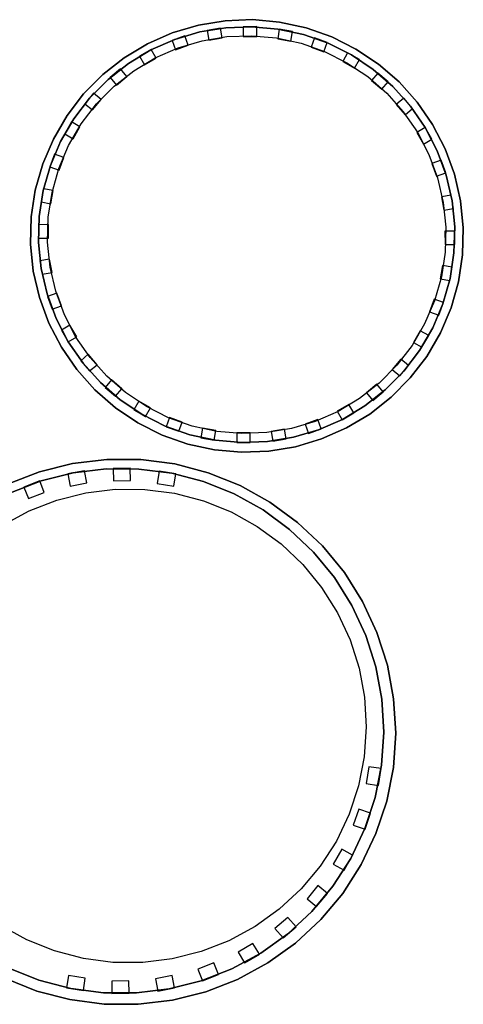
# Model space of a CAD drawing. Header units: millimetres. Extents: x -13157241 to -13144429, y -44179 to -36532.
# Tile 16 of 26: x -13151479 to -13150996, y -41347 to -40273. Entities that reach past the tile are written whole.
import ezdxf

# ---------------------------------------------------------------- set-up
doc = ezdxf.new("R2010")
doc.units = ezdxf.units.MM
doc.header["$MEASUREMENT"] = 0
doc.layers.add('0._RDC (85)_1_0', color=7, linetype='Continuous')

msp = doc.modelspace()

# ---------------------------------------------------------------- linework, layer by layer
at = {"layer": '0._RDC (85)_1_0', "color": 7, "linetype": 'Continuous', "lineweight": 30}
for p, q in [((-13151284.5, -40278.6), (-13151312.9, -40287)), ((-13151255.3, -40273.8), (-13151284.5, -40278.6)), ((-13151254.6, -40281.4), (-13151282.8, -40286)), ((-13151260.5, -40281.8), (-13151275, -40284.4)), ((-13151260.4, -40282.3), (-13151260.5, -40281.8)), ((-13151225.6, -40272.6), (-13151255.3, -40273.8)), ((-13151226.2, -40280.3), (-13151254.6, -40281.4)), ((-13151220.9, -40280.2), (-13151235.7, -40280.3)), ((-13151235.7, -40280.3), (-13151235.7, -40280.7)), ((-13151197.8, -40282.8), (-13151226.2, -40280.3)), ((-13151196.1, -40275.2), (-13151225.6, -40272.6)), ((-13151220.9, -40280.8), (-13151220.9, -40280.2)), ((-13151167.1, -40281.5), (-13151196.1, -40275.2)), ((-13151139.1, -40291.4), (-13151167.1, -40281.5)), ((-13151312.9, -40287), (-13151340.1, -40299)), ((-13151282.8, -40286), (-13151310.1, -40294.2)), ((-13151299.2, -40290.2), (-13151309.8, -40294.1)), ((-13151299, -40290.9), (-13151299.2, -40290.2)), ((-13151275, -40284.4), (-13151275, -40284.7)), ((-13151169.9, -40288.8), (-13151197.8, -40282.8)), ((-13151181.7, -40285.6), (-13151196.2, -40283)), ((-13151196.2, -40283), (-13151196.2, -40283.1)), ((-13151181.8, -40286.3), (-13151181.7, -40285.6)), ((-13151143, -40298.3), (-13151169.9, -40288.8)), ((-13151157.8, -40292.6), (-13151157.9, -40293.1)), ((-13151143.9, -40297.6), (-13151157.8, -40292.6)), ((-13151112.6, -40304.7), (-13151139.1, -40291.4)), ((-13151340.1, -40299), (-13151365.5, -40314.3)), ((-13151310.1, -40294.2), (-13151336.2, -40305.7)), ((-13151310.4, -40294.3), (-13151313.1, -40295.3)), ((-13151313.1, -40295.3), (-13151313, -40295.4)), ((-13151144, -40298), (-13151143.9, -40297.6)), ((-13151117.5, -40311.1), (-13151143, -40298.3)), ((-13151365.5, -40314.3), (-13151388.8, -40332.6)), ((-13151336.2, -40305.7), (-13151360.6, -40320.3)), ((-13151335.9, -40305.2), (-13151348.6, -40312.6)), ((-13151348.6, -40312.6), (-13151348.4, -40313)), ((-13151335.7, -40305.5), (-13151335.9, -40305.2)), ((-13151121.7, -40308.8), (-13151121.8, -40309)), ((-13151117.8, -40311), (-13151121.7, -40308.8)), ((-13151093.8, -40327), (-13151117.5, -40311.1)), ((-13151108.9, -40316.1), (-13151117.3, -40311.2)), ((-13151088, -40321.2), (-13151112.6, -40304.7)), ((-13151360.6, -40320.3), (-13151383, -40338)), ((-13151109.2, -40316.7), (-13151108.9, -40316.1)), ((-13151065.6, -40340.6), (-13151088, -40321.2)), ((-13151388.8, -40332.6), (-13151409.6, -40353.7)), ((-13151369.4, -40326.3), (-13151380.7, -40335.9)), ((-13151380.7, -40335.9), (-13151380.6, -40336)), ((-13151369, -40326.9), (-13151369.4, -40326.3)), ((-13151072.3, -40345.7), (-13151093.8, -40327)), ((-13151088.9, -40330.9), (-13151089.1, -40331.1)), ((-13151077.5, -40340.3), (-13151088.9, -40330.9)), ((-13151383, -40338), (-13151403.1, -40358.2)), ((-13151077.9, -40340.8), (-13151077.5, -40340.3)), ((-13151053.3, -40366.9), (-13151072.3, -40345.7)), ((-13151045.9, -40362.7), (-13151065.6, -40340.6)), ((-13151409.6, -40353.7), (-13151427.6, -40377.2)), ((-13151398.7, -40353), (-13151408.2, -40364.3)), ((-13151398.3, -40353.4), (-13151398.7, -40353)), ((-13151403.1, -40358.2), (-13151420.4, -40380.9)), ((-13151408.2, -40364.3), (-13151407.9, -40364.5)), ((-13151060.4, -40358.4), (-13151060.7, -40358.7)), ((-13151050.9, -40369.7), (-13151060.4, -40358.4)), ((-13151037.2, -40390.4), (-13151053.3, -40366.9)), ((-13151029.1, -40387.2), (-13151045.9, -40362.7)), ((-13151427.6, -40377.2), (-13151442.6, -40402.9)), ((-13151051.3, -40370), (-13151050.9, -40369.7)), ((-13151420.4, -40380.9), (-13151434.8, -40405.5)), ((-13151423, -40384.3), (-13151430.3, -40397.1)), ((-13151422.5, -40384.6), (-13151423, -40384.3)), ((-13151015.4, -40413.5), (-13151029.1, -40387.2)), ((-13151430.3, -40397.1), (-13151430, -40397.3)), ((-13151029.7, -40403.2), (-13151037.2, -40390.4)), ((-13151024, -40415.7), (-13151037.2, -40390.4)), ((-13151442.6, -40402.9), (-13151454.2, -40430.1)), ((-13151434.8, -40405.5), (-13151445.9, -40431.8)), ((-13151030.4, -40403.5), (-13151029.7, -40403.2)), ((-13151441.4, -40419.4), (-13151445.8, -40431.5)), ((-13151440.7, -40419.6), (-13151441.4, -40419.4)), ((-13151014.2, -40442.5), (-13151024, -40415.7)), ((-13151005.2, -40441.3), (-13151015.4, -40413.5)), ((-13151454.2, -40430.1), (-13151462.3, -40458.7)), ((-13151445.9, -40431.8), (-13151453.7, -40459.2)), ((-13151446, -40432), (-13151446.4, -40433.3)), ((-13151019.8, -40426), (-13151020.2, -40426.1)), ((-13151014.7, -40439.8), (-13151019.8, -40426)), ((-13151446.4, -40433.3), (-13151446.3, -40433.3)), ((-13151015.1, -40440), (-13151014.7, -40439.8)), ((-13151007.8, -40470.3), (-13151014.2, -40442.5)), ((-13150998.5, -40470.2), (-13151005.2, -40441.3)), ((-13151462.3, -40458.7), (-13151466.7, -40488)), ((-13151453.7, -40459.2), (-13151458, -40487.4)), ((-13151453.5, -40457.1), (-13151456, -40471.6)), ((-13151453.1, -40457.2), (-13151453.5, -40457.1)), ((-13151008.9, -40464), (-13151009.2, -40464.1)), ((-13151007.8, -40470.3), (-13151008.9, -40464)), ((-13151456, -40471.6), (-13151455.6, -40471.7)), ((-13151006.3, -40478.6), (-13151007.8, -40470.3)), ((-13151004.9, -40498.6), (-13151007.8, -40470.3)), ((-13150995.6, -40499.7), (-13150998.5, -40470.2)), ((-13151007, -40478.7), (-13151006.3, -40478.6)), ((-13151466.7, -40488), (-13151467.4, -40517.6)), ((-13151458.2, -40496.4), (-13151458.8, -40496.4)), ((-13151458.8, -40496.4), (-13151458.8, -40511.1)), ((-13151458, -40487.4), (-13151458.7, -40515.9)), ((-13151005.7, -40527.1), (-13151004.9, -40498.6)), ((-13151004.8, -40503.4), (-13151005.1, -40503.4)), ((-13151004.8, -40518.1), (-13151004.8, -40503.4)), ((-13150996.3, -40529.3), (-13150995.6, -40499.7)), ((-13151467.4, -40517.6), (-13151464.5, -40547.1)), ((-13151458.8, -40511.1), (-13151458.5, -40511.1)), ((-13151458.7, -40515.9), (-13151455.8, -40544.2)), ((-13151005.4, -40518.1), (-13151004.8, -40518.1)), ((-13151009.9, -40555.3), (-13151005.7, -40527.1)), ((-13151000.7, -40558.7), (-13150996.3, -40529.3)), ((-13151456.6, -40535.9), (-13151457.3, -40536)), ((-13151457.3, -40536), (-13151455.8, -40544.2)), ((-13151464.5, -40547.1), (-13151457.8, -40576)), ((-13151455.8, -40544.2), (-13151454.7, -40550.5)), ((-13151455.8, -40544.2), (-13151449.4, -40572)), ((-13151454.7, -40550.5), (-13151454.4, -40550.4)), ((-13151010.1, -40557.4), (-13151007.6, -40542.9)), ((-13151007.6, -40542.9), (-13151008, -40542.8)), ((-13151017.7, -40582.8), (-13151009.9, -40555.3)), ((-13151010.5, -40557.3), (-13151010.1, -40557.4)), ((-13151008.8, -40587.2), (-13151000.7, -40558.7)), ((-13151449.4, -40572), (-13151439.6, -40598.8)), ((-13151457.8, -40576), (-13151447.6, -40603.8)), ((-13151448.5, -40574.5), (-13151448.9, -40574.7)), ((-13151448.9, -40574.7), (-13151443.8, -40588.5)), ((-13151028.9, -40609), (-13151017.7, -40582.8)), ((-13151022.2, -40595.1), (-13151017.8, -40583)), ((-13151017.6, -40582.5), (-13151017.2, -40581.3)), ((-13151017.2, -40581.3), (-13151017.3, -40581.2)), ((-13151443.8, -40588.5), (-13151443.4, -40588.4)), ((-13151020.4, -40614.5), (-13151008.8, -40587.2)), ((-13151447.6, -40603.8), (-13151433.9, -40630.2)), ((-13151439.6, -40598.8), (-13151426.5, -40624.1)), ((-13151022.9, -40594.9), (-13151022.2, -40595.1)), ((-13151433.2, -40611), (-13151433.9, -40611.4)), ((-13151433.9, -40611.4), (-13151426.5, -40624.1)), ((-13151043.2, -40633.6), (-13151028.9, -40609)), ((-13151035.4, -40640.1), (-13151020.4, -40614.5)), ((-13151426.5, -40624.1), (-13151410.3, -40647.6)), ((-13151040.6, -40630.2), (-13151033.3, -40617.4)), ((-13151033.3, -40617.4), (-13151033.6, -40617.2)), ((-13151433.9, -40630.2), (-13151417.1, -40654.6)), ((-13151060.5, -40656.3), (-13151043.2, -40633.6)), ((-13151041.1, -40630), (-13151040.6, -40630.2)), ((-13151412.4, -40644.6), (-13151412.7, -40644.9)), ((-13151412.7, -40644.9), (-13151403.2, -40656.1)), ((-13151410.3, -40647.6), (-13151391.3, -40668.8)), ((-13151053.4, -40663.6), (-13151035.4, -40640.1)), ((-13151417.1, -40654.6), (-13151397.4, -40676.7)), ((-13151403.2, -40656.1), (-13151402.9, -40655.9)), ((-13151080.6, -40676.6), (-13151060.5, -40656.3)), ((-13151064.9, -40661.5), (-13151055.4, -40650.2)), ((-13151055.4, -40650.2), (-13151055.7, -40650)), ((-13151391.3, -40668.8), (-13151369.8, -40687.6)), ((-13151074.2, -40684.7), (-13151053.4, -40663.6)), ((-13151065.3, -40661.1), (-13151064.9, -40661.5)), ((-13151397.4, -40676.7), (-13151375, -40696.2)), ((-13151385.7, -40673.7), (-13151386.1, -40674.2)), ((-13151386.1, -40674.2), (-13151374.8, -40683.6)), ((-13151103, -40694.2), (-13151080.6, -40676.6)), ((-13151094.2, -40688.2), (-13151082.9, -40678.7)), ((-13151082.9, -40678.7), (-13151083.1, -40678.5)), ((-13151374.8, -40683.6), (-13151374.6, -40683.4)), ((-13151369.8, -40687.6), (-13151346.1, -40703.4)), ((-13151097.5, -40703.1), (-13151074.2, -40684.7)), ((-13151094.6, -40687.6), (-13151094.2, -40688.2)), ((-13151375, -40696.2), (-13151350.4, -40712.7)), ((-13151354.4, -40697.8), (-13151354.7, -40698.4)), ((-13151354.7, -40698.4), (-13151346.3, -40703.3)), ((-13151127.4, -40708.9), (-13151103, -40694.2)), ((-13151346.1, -40703.4), (-13151320.6, -40716.2)), ((-13151345.8, -40703.6), (-13151342, -40705.8)), ((-13151342, -40705.8), (-13151341.8, -40705.6)), ((-13151153.5, -40720.4), (-13151127.4, -40708.9)), ((-13151127.9, -40709.1), (-13151127.7, -40709.3)), ((-13151127.7, -40709.3), (-13151115, -40701.9)), ((-13151122.9, -40718.3), (-13151097.5, -40703.1)), ((-13151115, -40701.9), (-13151115.2, -40701.5)), ((-13151350.4, -40712.7), (-13151323.9, -40726)), ((-13151320.6, -40716.2), (-13151293.7, -40725.7)), ((-13151319.6, -40716.6), (-13151319.7, -40716.9)), ((-13151319.7, -40716.9), (-13151305.8, -40721.9)), ((-13151305.8, -40721.9), (-13151305.7, -40721.5)), ((-13151180.8, -40728.5), (-13151153.5, -40720.4)), ((-13151164.4, -40724.3), (-13151153.8, -40720.5)), ((-13151153.2, -40720.2), (-13151150.5, -40719.2)), ((-13151150.5, -40719.2), (-13151150.6, -40719.1)), ((-13151150.1, -40730.3), (-13151122.9, -40718.3)), ((-13151323.9, -40726), (-13151295.9, -40735.8)), ((-13151293.7, -40725.7), (-13151265.9, -40731.7)), ((-13151281.8, -40728.3), (-13151281.9, -40729)), ((-13151281.9, -40729), (-13151267.4, -40731.5)), ((-13151267.4, -40731.5), (-13151267.4, -40731.4)), ((-13151265.9, -40731.7), (-13151237.5, -40734.2)), ((-13151242.7, -40733.8), (-13151242.7, -40734.3)), ((-13151237.5, -40734.2), (-13151209, -40733.1)), ((-13151209, -40733.1), (-13151180.8, -40728.5)), ((-13151203.2, -40732.2), (-13151203.1, -40732.7)), ((-13151203.1, -40732.7), (-13151188.6, -40730.1)), ((-13151188.6, -40730.1), (-13151188.6, -40729.8)), ((-13151178.5, -40738.7), (-13151150.1, -40730.3)), ((-13151164.6, -40723.7), (-13151164.4, -40724.3)), ((-13151295.9, -40735.8), (-13151266.9, -40742.1)), ((-13151266.9, -40742.1), (-13151237.4, -40744.7)), ((-13151242.7, -40734.3), (-13151227.9, -40734.3)), ((-13151237.4, -40744.7), (-13151207.7, -40743.6)), ((-13151227.9, -40734.3), (-13151227.9, -40733.9)), ((-13151207.7, -40743.6), (-13151178.5, -40738.7)), ((-13151384.5, -40752.6), (-13151421.6, -40757.1)), ((-13151347.1, -40752.7), (-13151384.5, -40752.6)), ((-13151310, -40757.6), (-13151347.1, -40752.7)), ((-13151421.6, -40757.1), (-13151457.9, -40766.2)), ((-13151385.2, -40762.9), (-13151421, -40767.2)), ((-13151408.6, -40764.9), (-13151420.7, -40767.2)), ((-13151408.4, -40765.7), (-13151408.6, -40764.9)), ((-13151349.3, -40763.1), (-13151385.2, -40762.9)), ((-13151358.7, -40762.2), (-13151377.3, -40762.5)), ((-13151377.3, -40762.5), (-13151377.2, -40762.9)), ((-13151358.6, -40763), (-13151358.7, -40762.2)), ((-13151313.6, -40767.8), (-13151349.3, -40763.1)), ((-13151327.4, -40765.4), (-13151327.5, -40765.9)), ((-13151309, -40768.3), (-13151327.4, -40765.4)), ((-13151273.8, -40767.1), (-13151310, -40757.6)), ((-13151457.9, -40766.2), (-13151492.7, -40779.8)), ((-13151455.8, -40776), (-13151489.4, -40789.1)), ((-13151457.3, -40776.1), (-13151474.7, -40782.8)), ((-13151457.1, -40776.5), (-13151457.3, -40776.1)), ((-13151421, -40767.2), (-13151455.8, -40776)), ((-13151421.3, -40767.3), (-13151426.8, -40768.4)), ((-13151426.8, -40768.4), (-13151426.8, -40768.7)), ((-13151278.8, -40776.9), (-13151313.6, -40767.8)), ((-13151309.1, -40768.9), (-13151309, -40768.3)), ((-13151239, -40781), (-13151273.8, -40767.1)), ((-13151474.7, -40782.8), (-13151474.5, -40783.3)), ((-13151245.4, -40790.3), (-13151278.8, -40776.9)), ((-13151206.4, -40799.2), (-13151239, -40781)), ((-13151214, -40807.8), (-13151245.4, -40790.3)), ((-13151185, -40829.1), (-13151214, -40807.8)), ((-13151176.2, -40821.4), (-13151206.4, -40799.2)), ((-13151158.9, -40853.8), (-13151185, -40829.1)), ((-13151149, -40847.1), (-13151176.2, -40821.4)), ((-13151125.3, -40876), (-13151149, -40847.1)), ((-13151136.1, -40881.6), (-13151158.9, -40853.8)), ((-13151117, -40912.1), (-13151136.1, -40881.6)), ((-13151105.4, -40907.7), (-13151125.3, -40876)), ((-13151101.8, -40944.7), (-13151117, -40912.1)), ((-13151089.7, -40941.7), (-13151105.4, -40907.7)), ((-13151090.8, -40979), (-13151101.8, -40944.7)), ((-13151078.3, -40977.3), (-13151089.7, -40941.7)), ((-13151084.3, -41014.4), (-13151090.8, -40979)), ((-13151071.5, -41014.1), (-13151078.3, -40977.3)), ((-13151082.2, -41050.3), (-13151084.3, -41014.4)), ((-13151069.3, -41051.4), (-13151071.5, -41014.1)), ((-13151084.6, -41086.2), (-13151082.2, -41050.3)), ((-13151071.8, -41088.8), (-13151069.3, -41051.4)), ((-13151091.5, -41121.5), (-13151084.6, -41086.2)), ((-13151088.1, -41108.5), (-13151085.2, -41090.1)), ((-13151085.2, -41090.1), (-13151085.4, -41090.1)), ((-13151079, -41125.5), (-13151071.8, -41088.8)), ((-13151089, -41108.4), (-13151088.1, -41108.5)), ((-13151102.8, -41155.6), (-13151091.5, -41121.5)), ((-13151090.8, -41161), (-13151079, -41125.5)), ((-13151102.7, -41156.3), (-13151096.6, -41138.7)), ((-13151096.6, -41138.7), (-13151097.2, -41138.6)), ((-13151118.3, -41188.1), (-13151102.8, -41155.6)), ((-13151106.8, -41194.8), (-13151090.8, -41161)), ((-13151103.1, -41156.2), (-13151102.7, -41156.3)), ((-13151118.1, -41187.7), (-13151116.4, -41184.6)), ((-13151116.4, -41184.6), (-13151116.6, -41184.5)), ((-13151137.7, -41218.4), (-13151118.3, -41188.1)), ((-13151127, -41226.3), (-13151106.8, -41194.8)), ((-13151125.4, -41200.9), (-13151118.6, -41188.5)), ((-13151126.2, -41200.4), (-13151125.4, -41200.9)), ((-13151160.8, -41246), (-13151137.7, -41218.4)), ((-13151155.5, -41240.8), (-13151143.8, -41226.4)), ((-13151151, -41255), (-13151127, -41226.3)), ((-13151143.8, -41226.4), (-13151144.1, -41226.1)), ((-13151187.1, -41270.5), (-13151160.8, -41246)), ((-13151156.1, -41240.3), (-13151155.5, -41240.8)), ((-13151178.4, -41280.5), (-13151151, -41255)), ((-13151216.3, -41291.5), (-13151187.1, -41270.5)), ((-13151192.1, -41274.9), (-13151178, -41262.7)), ((-13151178, -41262.7), (-13151178.3, -41262.3)), ((-13151208.8, -41302.3), (-13151178.4, -41280.5)), ((-13151192.5, -41274.4), (-13151192.1, -41274.9)), ((-13151248, -41308.7), (-13151216.3, -41291.5)), ((-13151234, -41302.1), (-13151218, -41292.6)), ((-13151218, -41292.6), (-13151218.1, -41292.5)), ((-13151241.7, -41320.2), (-13151208.8, -41302.3)), ((-13151234.5, -41301.4), (-13151234, -41302.1)), ((-13151491.9, -41307.5), (-13151458.5, -41320.9)), ((-13151281.5, -41321.8), (-13151248, -41308.7)), ((-13151495.4, -41318.9), (-13151460.7, -41332.9)), ((-13151458.5, -41320.9), (-13151423.7, -41330)), ((-13151316.4, -41330.5), (-13151281.5, -41321.8)), ((-13151280.2, -41321.3), (-13151280, -41321.7)), ((-13151280, -41321.7), (-13151262.6, -41315)), ((-13151276.5, -41333.8), (-13151241.7, -41320.2)), ((-13151262.6, -41315), (-13151262.8, -41314.5)), ((-13151460.7, -41332.9), (-13151424.5, -41342.3)), ((-13151428.2, -41328.8), (-13151428.3, -41329.4)), ((-13151428.3, -41329.4), (-13151409.9, -41332.4)), ((-13151423.7, -41330), (-13151388, -41334.7)), ((-13151409.9, -41332.4), (-13151409.8, -41331.8)), ((-13151388, -41334.7), (-13151352.1, -41334.9)), ((-13151378.7, -41334.7), (-13151378.7, -41335.5)), ((-13151378.7, -41335.5), (-13151360.1, -41335.2)), ((-13151360.1, -41335.2), (-13151360.1, -41334.8)), ((-13151352.1, -41334.9), (-13151316.4, -41330.5)), ((-13151328.9, -41332.1), (-13151328.7, -41332.9)), ((-13151328.7, -41332.9), (-13151316.7, -41330.6)), ((-13151316, -41330.4), (-13151310.5, -41329.4)), ((-13151312.8, -41342.9), (-13151276.5, -41333.8)), ((-13151310.5, -41329.4), (-13151310.5, -41329.1)), ((-13151424.5, -41342.3), (-13151387.4, -41347.2)), ((-13151350, -41347.4), (-13151312.8, -41342.9)), ((-13151387.4, -41347.2), (-13151350, -41347.4))]:
    msp.add_line(p, q, dxfattribs=at)
at = {"layer": '0._RDC (85)_1_0', "color": 7, "linetype": 'Continuous', "lineweight": 30, "flags": 128}
for points in [[(-13151433.9, -40630.2), (-13151447.6, -40603.8), (-13151457.8, -40576), (-13151464.5, -40547.1), (-13151467.4, -40517.6), (-13151466.7, -40488), (-13151462.3, -40458.7), (-13151454.2, -40430.1), (-13151442.6, -40402.9), (-13151427.6, -40377.2), (-13151409.6, -40353.7), (-13151388.8, -40332.6), (-13151365.5, -40314.3), (-13151340.1, -40299), (-13151312.9, -40287), (-13151284.5, -40278.6), (-13151255.3, -40273.8), (-13151225.6, -40272.6), (-13151196.1, -40275.2), (-13151167.1, -40281.5), (-13151139.1, -40291.4), (-13151112.6, -40304.7), (-13151088, -40321.2), (-13151065.6, -40340.6), (-13151045.9, -40362.7), (-13151029.1, -40387.2), (-13151015.4, -40413.5), (-13151005.2, -40441.3), (-13150998.5, -40470.2), (-13150995.6, -40499.7), (-13150996.3, -40529.3), (-13151000.7, -40558.7), (-13151008.8, -40587.2), (-13151020.4, -40614.5), (-13151035.4, -40640.1), (-13151053.4, -40663.6), (-13151074.2, -40684.7), (-13151097.5, -40703.1), (-13151122.9, -40718.3), (-13151150.1, -40730.3), (-13151178.5, -40738.7), (-13151207.7, -40743.6), (-13151237.4, -40744.7), (-13151266.9, -40742.1), (-13151295.9, -40735.8), (-13151323.9, -40726), (-13151350.4, -40712.7), (-13151375, -40696.2), (-13151397.4, -40676.7), (-13151417.1, -40654.6)], [(-13151426.5, -40624.1), (-13151439.6, -40598.8), (-13151449.4, -40572), (-13151455.8, -40544.2), (-13151458.7, -40515.9), (-13151458, -40487.4), (-13151453.7, -40459.2), (-13151445.9, -40431.8), (-13151434.8, -40405.5), (-13151420.4, -40380.9), (-13151403.1, -40358.2), (-13151383, -40338), (-13151360.6, -40320.3), (-13151336.2, -40305.7), (-13151310.1, -40294.2), (-13151282.8, -40286), (-13151254.6, -40281.4), (-13151226.2, -40280.3), (-13151197.8, -40282.8), (-13151169.9, -40288.8), (-13151143, -40298.3), (-13151117.5, -40311.1), (-13151093.8, -40327), (-13151072.3, -40345.7), (-13151053.3, -40366.9), (-13151037.2, -40390.4), (-13151024, -40415.7), (-13151014.2, -40442.5), (-13151007.8, -40470.3), (-13151004.9, -40498.6), (-13151005.7, -40527.1), (-13151009.9, -40555.3), (-13151017.7, -40582.8), (-13151028.9, -40609), (-13151043.2, -40633.6), (-13151060.5, -40656.3), (-13151080.6, -40676.6), (-13151103, -40694.2), (-13151127.4, -40708.9), (-13151153.5, -40720.4), (-13151180.8, -40728.5), (-13151209, -40733.1), (-13151237.5, -40734.2), (-13151265.9, -40731.7), (-13151293.7, -40725.7), (-13151320.6, -40716.2), (-13151346.1, -40703.4), (-13151369.8, -40687.6), (-13151391.3, -40668.8), (-13151410.3, -40647.6)], [(-13151418.1, -40619), (-13151430.6, -40594.7), (-13151440, -40569.1), (-13151446.1, -40542.6), (-13151448.9, -40515.4), (-13151448.2, -40488.1), (-13151444.1, -40461.2), (-13151436.6, -40434.9), (-13151426, -40409.8), (-13151412.2, -40386.3), (-13151395.6, -40364.6), (-13151376.4, -40345.2), (-13151355, -40328.3), (-13151331.6, -40314.3), (-13151306.6, -40303.3), (-13151280.5, -40295.6), (-13151253.6, -40291.1), (-13151226.3, -40290.1), (-13151199.1, -40292.5), (-13151172.5, -40298.3), (-13151146.8, -40307.4), (-13151122.4, -40319.6), (-13151099.7, -40334.8), (-13151079.1, -40352.7), (-13151061, -40373.1), (-13151045.5, -40395.5), (-13151033, -40419.8), (-13151023.6, -40445.4), (-13151017.5, -40472), (-13151014.7, -40499.1), (-13151015.4, -40526.4), (-13151019.5, -40553.3), (-13151027, -40579.6), (-13151037.7, -40604.7), (-13151051.4, -40628.3), (-13151068, -40649.9), (-13151087.2, -40669.3), (-13151108.6, -40686.2), (-13151132, -40700.2), (-13151157, -40711.2), (-13151183.1, -40719), (-13151210, -40723.4), (-13151237.3, -40724.4), (-13151264.5, -40722), (-13151291.1, -40716.2), (-13151316.9, -40707.1), (-13151341.2, -40694.9), (-13151363.9, -40679.7), (-13151384.5, -40661.8), (-13151402.6, -40641.4)]]:
    msp.add_lwpolyline(points, close=True, dxfattribs=at)
for points in [[(-13151260.5, -40281.8), (-13151275, -40284.4)], [(-13151260.5, -40281.8), (-13151275, -40284.4)], [(-13151258.6, -40292.4), (-13151260.5, -40281.8)], [(-13151258.6, -40292.4), (-13151260.5, -40281.8)], [(-13151220.9, -40280.2), (-13151235.7, -40280.3)], [(-13151220.9, -40280.2), (-13151235.7, -40280.3)], [(-13151235.7, -40280.3), (-13151235.6, -40291)], [(-13151235.7, -40280.3), (-13151235.6, -40291)], [(-13151220.9, -40291), (-13151220.9, -40280.2)], [(-13151220.9, -40291), (-13151220.9, -40280.2)], [(-13151299.2, -40290.2), (-13151313.1, -40295.3)], [(-13151299.2, -40290.2), (-13151313.1, -40295.3)], [(-13151295.5, -40300.3), (-13151299.2, -40290.2)], [(-13151295.5, -40300.3), (-13151299.2, -40290.2)], [(-13151275, -40284.4), (-13151273.1, -40295)], [(-13151275, -40284.4), (-13151273.1, -40295)], [(-13151273.1, -40295), (-13151258.6, -40292.4)], [(-13151273.1, -40295), (-13151258.6, -40292.4)], [(-13151235.6, -40291), (-13151220.9, -40291)], [(-13151235.6, -40291), (-13151220.9, -40291)], [(-13151196.2, -40283), (-13151198, -40293.6)], [(-13151196.2, -40283), (-13151198, -40293.6)], [(-13151181.7, -40285.6), (-13151196.2, -40283)], [(-13151181.7, -40285.6), (-13151196.2, -40283)], [(-13151183.5, -40296.2), (-13151181.7, -40285.6)], [(-13151183.5, -40296.2), (-13151181.7, -40285.6)], [(-13151157.8, -40292.6), (-13151161.4, -40302.8)], [(-13151157.8, -40292.6), (-13151161.4, -40302.8)], [(-13151143.9, -40297.6), (-13151157.8, -40292.6)], [(-13151143.9, -40297.6), (-13151157.8, -40292.6)], [(-13151313.1, -40295.3), (-13151309.4, -40305.4)], [(-13151313.1, -40295.3), (-13151309.4, -40305.4)], [(-13151309.4, -40305.4), (-13151295.5, -40300.3)], [(-13151309.4, -40305.4), (-13151295.5, -40300.3)], [(-13151198, -40293.6), (-13151183.5, -40296.2)], [(-13151198, -40293.6), (-13151183.5, -40296.2)], [(-13151161.4, -40302.8), (-13151147.6, -40307.8)], [(-13151161.4, -40302.8), (-13151147.6, -40307.8)], [(-13151147.6, -40307.8), (-13151143.9, -40297.6)], [(-13151147.6, -40307.8), (-13151143.9, -40297.6)], [(-13151335.9, -40305.2), (-13151348.6, -40312.6)], [(-13151335.9, -40305.2), (-13151348.6, -40312.6)], [(-13151348.6, -40312.6), (-13151343.2, -40321.9)], [(-13151348.6, -40312.6), (-13151343.2, -40321.9)], [(-13151343.2, -40321.9), (-13151330.5, -40314.5)], [(-13151343.2, -40321.9), (-13151330.5, -40314.5)], [(-13151330.5, -40314.5), (-13151335.9, -40305.2)], [(-13151330.5, -40314.5), (-13151335.9, -40305.2)], [(-13151121.7, -40308.8), (-13151127, -40318.1)], [(-13151121.7, -40308.8), (-13151127, -40318.1)], [(-13151108.9, -40316.1), (-13151121.7, -40308.8)], [(-13151108.9, -40316.1), (-13151121.7, -40308.8)], [(-13151127, -40318.1), (-13151114.2, -40325.4)], [(-13151127, -40318.1), (-13151114.2, -40325.4)], [(-13151114.2, -40325.4), (-13151108.9, -40316.1)], [(-13151114.2, -40325.4), (-13151108.9, -40316.1)], [(-13151369.4, -40326.3), (-13151380.7, -40335.9)], [(-13151369.4, -40326.3), (-13151380.7, -40335.9)], [(-13151380.7, -40335.9), (-13151373.7, -40344.1)], [(-13151380.7, -40335.9), (-13151373.7, -40344.1)], [(-13151373.7, -40344.1), (-13151362.5, -40334.6)], [(-13151373.7, -40344.1), (-13151362.5, -40334.6)], [(-13151362.5, -40334.6), (-13151369.4, -40326.3)], [(-13151362.5, -40334.6), (-13151369.4, -40326.3)], [(-13151088.9, -40330.9), (-13151095.7, -40339.1)], [(-13151088.9, -40330.9), (-13151095.7, -40339.1)], [(-13151077.5, -40340.3), (-13151088.9, -40330.9)], [(-13151077.5, -40340.3), (-13151088.9, -40330.9)], [(-13151095.7, -40339.1), (-13151084.4, -40348.6)], [(-13151095.7, -40339.1), (-13151084.4, -40348.6)], [(-13151084.4, -40348.6), (-13151077.5, -40340.3)], [(-13151084.4, -40348.6), (-13151077.5, -40340.3)], [(-13151398.7, -40353), (-13151408.2, -40364.3)], [(-13151398.7, -40353), (-13151408.2, -40364.3)], [(-13151390.5, -40359.9), (-13151398.7, -40353)], [(-13151390.5, -40359.9), (-13151398.7, -40353)], [(-13151408.2, -40364.3), (-13151399.9, -40371.2)], [(-13151408.2, -40364.3), (-13151399.9, -40371.2)], [(-13151399.9, -40371.2), (-13151390.5, -40359.9)], [(-13151399.9, -40371.2), (-13151390.5, -40359.9)], [(-13151060.4, -40358.4), (-13151068.6, -40365.3)], [(-13151060.4, -40358.4), (-13151068.6, -40365.3)], [(-13151068.6, -40365.3), (-13151059.1, -40376.6)], [(-13151068.6, -40365.3), (-13151059.1, -40376.6)], [(-13151050.9, -40369.7), (-13151060.4, -40358.4)], [(-13151050.9, -40369.7), (-13151060.4, -40358.4)], [(-13151059.1, -40376.6), (-13151050.9, -40369.7)], [(-13151059.1, -40376.6), (-13151050.9, -40369.7)], [(-13151423, -40384.3), (-13151430.3, -40397.1)], [(-13151423, -40384.3), (-13151430.3, -40397.1)], [(-13151413.7, -40389.7), (-13151423, -40384.3)], [(-13151413.7, -40389.7), (-13151423, -40384.3)], [(-13151421, -40402.5), (-13151413.7, -40389.7)], [(-13151421, -40402.5), (-13151413.7, -40389.7)], [(-13151430.3, -40397.1), (-13151421, -40402.5)], [(-13151430.3, -40397.1), (-13151421, -40402.5)], [(-13151037.2, -40390.4), (-13151046.4, -40395.8)], [(-13151037.2, -40390.4), (-13151046.4, -40395.8)], [(-13151046.4, -40395.8), (-13151039, -40408.6)], [(-13151046.4, -40395.8), (-13151039, -40408.6)], [(-13151029.7, -40403.2), (-13151037.2, -40390.4)], [(-13151029.7, -40403.2), (-13151037.2, -40390.4)], [(-13151039, -40408.6), (-13151029.7, -40403.2)], [(-13151039, -40408.6), (-13151029.7, -40403.2)], [(-13151441.4, -40419.4), (-13151446.4, -40433.3)], [(-13151441.4, -40419.4), (-13151446.4, -40433.3)], [(-13151431.3, -40423), (-13151441.4, -40419.4)], [(-13151431.3, -40423), (-13151441.4, -40419.4)], [(-13151436.3, -40436.9), (-13151431.3, -40423)], [(-13151436.3, -40436.9), (-13151431.3, -40423)], [(-13151019.8, -40426), (-13151029.9, -40429.7)], [(-13151019.8, -40426), (-13151029.9, -40429.7)], [(-13151029.9, -40429.7), (-13151024.8, -40443.5)], [(-13151029.9, -40429.7), (-13151024.8, -40443.5)], [(-13151014.7, -40439.8), (-13151019.8, -40426)], [(-13151014.7, -40439.8), (-13151019.8, -40426)], [(-13151446.4, -40433.3), (-13151436.3, -40436.9)], [(-13151446.4, -40433.3), (-13151436.3, -40436.9)], [(-13151024.8, -40443.5), (-13151014.7, -40439.8)], [(-13151024.8, -40443.5), (-13151014.7, -40439.8)], [(-13151453.5, -40457.1), (-13151456, -40471.6)], [(-13151453.5, -40457.1), (-13151456, -40471.6)], [(-13151442.9, -40459), (-13151453.5, -40457.1)], [(-13151442.9, -40459), (-13151453.5, -40457.1)], [(-13151445.4, -40473.5), (-13151442.9, -40459)], [(-13151445.4, -40473.5), (-13151442.9, -40459)], [(-13151008.9, -40464), (-13151019.5, -40465.9)], [(-13151008.9, -40464), (-13151019.5, -40465.9)], [(-13151006.3, -40478.6), (-13151008.9, -40464)], [(-13151006.3, -40478.6), (-13151008.9, -40464)], [(-13151456, -40471.6), (-13151445.4, -40473.5)], [(-13151456, -40471.6), (-13151445.4, -40473.5)], [(-13151019.5, -40465.9), (-13151016.9, -40480.5)], [(-13151019.5, -40465.9), (-13151016.9, -40480.5)], [(-13151016.9, -40480.5), (-13151006.3, -40478.6)], [(-13151016.9, -40480.5), (-13151006.3, -40478.6)], [(-13151448.1, -40496.3), (-13151458.8, -40496.4)], [(-13151448.1, -40496.3), (-13151458.8, -40496.4)], [(-13151458.8, -40496.4), (-13151458.8, -40511.1)], [(-13151458.8, -40496.4), (-13151458.8, -40511.1)], [(-13151448, -40511.1), (-13151448.1, -40496.3)], [(-13151448, -40511.1), (-13151448.1, -40496.3)], [(-13151015.6, -40503.4), (-13151015.5, -40518.2)], [(-13151004.8, -40503.4), (-13151015.6, -40503.4)], [(-13151015.6, -40503.4), (-13151015.5, -40518.2)], [(-13151004.8, -40503.4), (-13151015.6, -40503.4)], [(-13151004.8, -40518.1), (-13151004.8, -40503.4)], [(-13151004.8, -40518.1), (-13151004.8, -40503.4)], [(-13151458.8, -40511.1), (-13151448, -40511.1)], [(-13151458.8, -40511.1), (-13151448, -40511.1)], [(-13151015.5, -40518.2), (-13151004.8, -40518.1)], [(-13151015.5, -40518.2), (-13151004.8, -40518.1)], [(-13151446.7, -40534.1), (-13151457.3, -40536)], [(-13151446.7, -40534.1), (-13151457.3, -40536)], [(-13151457.3, -40536), (-13151454.7, -40550.5)], [(-13151457.3, -40536), (-13151454.7, -40550.5)], [(-13151444.1, -40548.6), (-13151446.7, -40534.1)], [(-13151444.1, -40548.6), (-13151446.7, -40534.1)], [(-13151454.7, -40550.5), (-13151444.1, -40548.6)], [(-13151454.7, -40550.5), (-13151444.1, -40548.6)], [(-13151018.2, -40541), (-13151020.7, -40555.6)], [(-13151018.2, -40541), (-13151020.7, -40555.6)], [(-13151007.6, -40542.9), (-13151018.2, -40541)], [(-13151007.6, -40542.9), (-13151018.2, -40541)], [(-13151010.1, -40557.4), (-13151007.6, -40542.9)], [(-13151010.1, -40557.4), (-13151007.6, -40542.9)], [(-13151020.7, -40555.6), (-13151010.1, -40557.4)], [(-13151020.7, -40555.6), (-13151010.1, -40557.4)], [(-13151438.8, -40571), (-13151448.9, -40574.7)], [(-13151438.8, -40571), (-13151448.9, -40574.7)], [(-13151433.7, -40584.8), (-13151438.8, -40571)], [(-13151433.7, -40584.8), (-13151438.8, -40571)], [(-13151448.9, -40574.7), (-13151443.8, -40588.5)], [(-13151448.9, -40574.7), (-13151443.8, -40588.5)], [(-13151027.3, -40577.6), (-13151032.3, -40591.5)], [(-13151027.3, -40577.6), (-13151032.3, -40591.5)], [(-13151017.2, -40581.3), (-13151027.3, -40577.6)], [(-13151017.2, -40581.3), (-13151027.3, -40577.6)], [(-13151022.2, -40595.1), (-13151017.2, -40581.3)], [(-13151022.2, -40595.1), (-13151017.2, -40581.3)], [(-13151443.8, -40588.5), (-13151433.7, -40584.8)], [(-13151443.8, -40588.5), (-13151433.7, -40584.8)], [(-13151032.3, -40591.5), (-13151022.2, -40595.1)], [(-13151032.3, -40591.5), (-13151022.2, -40595.1)], [(-13151424.6, -40606), (-13151433.9, -40611.4)], [(-13151424.6, -40606), (-13151433.9, -40611.4)], [(-13151433.9, -40611.4), (-13151426.5, -40624.1)], [(-13151433.9, -40611.4), (-13151426.5, -40624.1)], [(-13151417.2, -40618.7), (-13151424.6, -40606)], [(-13151417.2, -40618.7), (-13151424.6, -40606)], [(-13151042.6, -40612.1), (-13151049.9, -40624.9)], [(-13151042.6, -40612.1), (-13151049.9, -40624.9)], [(-13151033.3, -40617.4), (-13151042.6, -40612.1)], [(-13151033.3, -40617.4), (-13151042.6, -40612.1)], [(-13151426.5, -40624.1), (-13151417.2, -40618.7)], [(-13151426.5, -40624.1), (-13151417.2, -40618.7)], [(-13151049.9, -40624.9), (-13151040.6, -40630.2)], [(-13151049.9, -40624.9), (-13151040.6, -40630.2)], [(-13151040.6, -40630.2), (-13151033.3, -40617.4)], [(-13151040.6, -40630.2), (-13151033.3, -40617.4)], [(-13151404.5, -40637.9), (-13151412.7, -40644.9)], [(-13151404.5, -40637.9), (-13151412.7, -40644.9)], [(-13151412.7, -40644.9), (-13151403.2, -40656.1)], [(-13151412.7, -40644.9), (-13151403.2, -40656.1)], [(-13151395, -40649.2), (-13151404.5, -40637.9)], [(-13151395, -40649.2), (-13151404.5, -40637.9)], [(-13151063.7, -40643.3), (-13151073.1, -40654.6)], [(-13151063.7, -40643.3), (-13151073.1, -40654.6)], [(-13151055.4, -40650.2), (-13151063.7, -40643.3)], [(-13151055.4, -40650.2), (-13151063.7, -40643.3)], [(-13151403.2, -40656.1), (-13151395, -40649.2)], [(-13151403.2, -40656.1), (-13151395, -40649.2)], [(-13151073.1, -40654.6), (-13151064.9, -40661.5)], [(-13151073.1, -40654.6), (-13151064.9, -40661.5)], [(-13151064.9, -40661.5), (-13151055.4, -40650.2)], [(-13151064.9, -40661.5), (-13151055.4, -40650.2)], [(-13151379.2, -40665.9), (-13151386.1, -40674.2)], [(-13151379.2, -40665.9), (-13151386.1, -40674.2)], [(-13151367.9, -40675.4), (-13151379.2, -40665.9)], [(-13151367.9, -40675.4), (-13151379.2, -40665.9)], [(-13151386.1, -40674.2), (-13151374.8, -40683.6)], [(-13151386.1, -40674.2), (-13151374.8, -40683.6)], [(-13151374.8, -40683.6), (-13151367.9, -40675.4)], [(-13151374.8, -40683.6), (-13151367.9, -40675.4)], [(-13151089.9, -40670.5), (-13151101.1, -40680)], [(-13151089.9, -40670.5), (-13151101.1, -40680)], [(-13151101.1, -40680), (-13151094.2, -40688.2)], [(-13151101.1, -40680), (-13151094.2, -40688.2)], [(-13151094.2, -40688.2), (-13151082.9, -40678.7)], [(-13151094.2, -40688.2), (-13151082.9, -40678.7)], [(-13151082.9, -40678.7), (-13151089.9, -40670.5)], [(-13151082.9, -40678.7), (-13151089.9, -40670.5)], [(-13151349.4, -40689.1), (-13151354.7, -40698.4)], [(-13151349.4, -40689.1), (-13151354.7, -40698.4)], [(-13151336.6, -40696.4), (-13151349.4, -40689.1)], [(-13151336.6, -40696.4), (-13151349.4, -40689.1)], [(-13151354.7, -40698.4), (-13151342, -40705.8)], [(-13151354.7, -40698.4), (-13151342, -40705.8)], [(-13151342, -40705.8), (-13151336.6, -40696.4)], [(-13151342, -40705.8), (-13151336.6, -40696.4)], [(-13151120.4, -40692.6), (-13151133.1, -40700)], [(-13151120.4, -40692.6), (-13151133.1, -40700)], [(-13151133.1, -40700), (-13151127.7, -40709.3)], [(-13151133.1, -40700), (-13151127.7, -40709.3)], [(-13151115, -40701.9), (-13151120.4, -40692.6)], [(-13151115, -40701.9), (-13151120.4, -40692.6)], [(-13151316, -40706.8), (-13151319.7, -40716.9)], [(-13151316, -40706.8), (-13151319.7, -40716.9)], [(-13151302.2, -40711.8), (-13151316, -40706.8)], [(-13151302.2, -40711.8), (-13151316, -40706.8)], [(-13151305.8, -40721.9), (-13151302.2, -40711.8)], [(-13151305.8, -40721.9), (-13151302.2, -40711.8)], [(-13151154.2, -40709.2), (-13151168.1, -40714.2)], [(-13151154.2, -40709.2), (-13151168.1, -40714.2)], [(-13151150.5, -40719.2), (-13151154.2, -40709.2)], [(-13151150.5, -40719.2), (-13151154.2, -40709.2)], [(-13151127.7, -40709.3), (-13151115, -40701.9)], [(-13151127.7, -40709.3), (-13151115, -40701.9)], [(-13151319.7, -40716.9), (-13151305.8, -40721.9)], [(-13151319.7, -40716.9), (-13151305.8, -40721.9)], [(-13151280.1, -40718.4), (-13151281.9, -40729)], [(-13151280.1, -40718.4), (-13151281.9, -40729)], [(-13151265.6, -40720.9), (-13151280.1, -40718.4)], [(-13151265.6, -40720.9), (-13151280.1, -40718.4)], [(-13151267.4, -40731.5), (-13151265.6, -40720.9)], [(-13151267.4, -40731.5), (-13151265.6, -40720.9)], [(-13151190.5, -40719.6), (-13151205, -40722.2)], [(-13151190.5, -40719.6), (-13151205, -40722.2)], [(-13151205, -40722.2), (-13151203.1, -40732.7)], [(-13151205, -40722.2), (-13151203.1, -40732.7)], [(-13151188.6, -40730.1), (-13151190.5, -40719.6)], [(-13151188.6, -40730.1), (-13151190.5, -40719.6)], [(-13151168.1, -40714.2), (-13151164.4, -40724.3)], [(-13151168.1, -40714.2), (-13151164.4, -40724.3)], [(-13151164.4, -40724.3), (-13151150.5, -40719.2)], [(-13151164.4, -40724.3), (-13151150.5, -40719.2)], [(-13151281.9, -40729), (-13151267.4, -40731.5)], [(-13151281.9, -40729), (-13151267.4, -40731.5)], [(-13151242.7, -40723.5), (-13151242.7, -40734.3)], [(-13151228, -40723.5), (-13151242.7, -40723.5)], [(-13151242.7, -40723.5), (-13151242.7, -40734.3)], [(-13151228, -40723.5), (-13151242.7, -40723.5)], [(-13151227.9, -40734.3), (-13151228, -40723.5)], [(-13151227.9, -40734.3), (-13151228, -40723.5)], [(-13151203.1, -40732.7), (-13151188.6, -40730.1)], [(-13151203.1, -40732.7), (-13151188.6, -40730.1)], [(-13151242.7, -40734.3), (-13151227.9, -40734.3)], [(-13151242.7, -40734.3), (-13151227.9, -40734.3)], [(-13151492.7, -40779.8), (-13151457.9, -40766.2), (-13151421.6, -40757.1), (-13151384.5, -40752.6), (-13151347.1, -40752.7), (-13151310, -40757.6), (-13151273.8, -40767.1), (-13151239, -40781), (-13151206.4, -40799.2), (-13151176.2, -40821.4), (-13151149, -40847.1), (-13151125.3, -40876), (-13151105.4, -40907.7), (-13151089.7, -40941.7), (-13151078.3, -40977.3), (-13151071.5, -41014.1), (-13151069.3, -41051.4), (-13151071.8, -41088.8), (-13151079, -41125.5), (-13151090.8, -41161), (-13151106.8, -41194.8), (-13151127, -41226.3), (-13151151, -41255), (-13151178.4, -41280.5), (-13151208.8, -41302.3), (-13151241.7, -41320.2), (-13151276.5, -41333.8), (-13151312.8, -41342.9), (-13151350, -41347.4), (-13151387.4, -41347.2), (-13151424.5, -41342.3), (-13151460.7, -41332.9), (-13151495.4, -41318.9)], [(-13151489.4, -40789.1), (-13151455.8, -40776), (-13151421, -40767.2), (-13151385.2, -40762.9), (-13151349.3, -40763.1), (-13151313.6, -40767.8), (-13151278.8, -40776.9), (-13151245.4, -40790.3), (-13151214, -40807.8), (-13151185, -40829.1), (-13151158.9, -40853.8), (-13151136.1, -40881.6), (-13151117, -40912.1), (-13151101.8, -40944.7), (-13151090.8, -40979), (-13151084.3, -41014.4), (-13151082.2, -41050.3), (-13151084.6, -41086.2), (-13151091.5, -41121.5), (-13151102.8, -41155.6), (-13151118.3, -41188.1), (-13151137.7, -41218.4), (-13151160.8, -41246), (-13151187.1, -41270.5), (-13151216.3, -41291.5), (-13151248, -41308.7), (-13151281.5, -41321.8), (-13151316.4, -41330.5), (-13151352.1, -41334.9), (-13151388, -41334.7), (-13151423.7, -41330), (-13151458.5, -41320.9), (-13151491.9, -41307.5)], [(-13151408.6, -40764.9), (-13151426.8, -40768.4)], [(-13151406, -40778.2), (-13151408.6, -40764.9)], [(-13151358.7, -40762.2), (-13151377.3, -40762.5)], [(-13151377.3, -40762.5), (-13151377, -40776.1)], [(-13151358.4, -40775.8), (-13151358.7, -40762.2)], [(-13151327.4, -40765.4), (-13151329.5, -40778.8)], [(-13151309, -40768.3), (-13151327.4, -40765.4)], [(-13151457.3, -40776.1), (-13151474.7, -40782.8)], [(-13151452.5, -40788.8), (-13151457.3, -40776.1)], [(-13151426.8, -40768.4), (-13151424.3, -40781.7)], [(-13151377, -40776.1), (-13151358.4, -40775.8)], [(-13151311.2, -40781.7), (-13151309, -40768.3)], [(-13151497.7, -40824.3), (-13151469.2, -40808.8), (-13151438.9, -40797), (-13151407.4, -40789), (-13151375.2, -40785.1), (-13151342.7, -40785.3), (-13151310.4, -40789.5), (-13151279, -40797.8), (-13151248.9, -40809.9), (-13151220.5, -40825.7), (-13151194.3, -40844.9), (-13151170.7, -40867.2), (-13151150.1, -40892.4), (-13151132.8, -40919.9), (-13151119.1, -40949.4), (-13151109.2, -40980.3), (-13151103.3, -41012.3), (-13151101.4, -41044.7), (-13151103.6, -41077.1), (-13151109.9, -41109), (-13151120.1, -41139.9), (-13151134, -41169.2), (-13151151.6, -41196.5), (-13151172.4, -41221.5), (-13151196.2, -41243.6), (-13151222.6, -41262.6), (-13151251.2, -41278.1), (-13151281.4, -41289.9), (-13151312.9, -41297.8), (-13151345.2, -41301.7), (-13151377.7, -41301.6), (-13151409.9, -41297.4), (-13151441.3, -41289.1), (-13151471.5, -41277), (-13151499.9, -41261.2)], [(-13151474.7, -40782.8), (-13151469.8, -40795.4)], [(-13151424.3, -40781.7), (-13151406, -40778.2)], [(-13151329.5, -40778.8), (-13151311.2, -40781.7)], [(-13151469.8, -40795.4), (-13151452.5, -40788.8)], [(-13151098.6, -41088), (-13151101.5, -41106.4)], [(-13151085.2, -41090.1), (-13151098.6, -41088)], [(-13151088.1, -41108.5), (-13151085.2, -41090.1)], [(-13151101.5, -41106.4), (-13151088.1, -41108.5)], [(-13151109.5, -41134.3), (-13151115.6, -41151.9)], [(-13151096.6, -41138.7), (-13151109.5, -41134.3)], [(-13151102.7, -41156.3), (-13151096.6, -41138.7)], [(-13151115.6, -41151.9), (-13151102.7, -41156.3)], [(-13151128.2, -41178), (-13151137.3, -41194.3)], [(-13151116.4, -41184.6), (-13151128.2, -41178)], [(-13151125.4, -41200.9), (-13151116.4, -41184.6)], [(-13151137.3, -41194.3), (-13151125.4, -41200.9)], [(-13151154.3, -41217.8), (-13151166, -41232.2)], [(-13151155.5, -41240.8), (-13151143.8, -41226.4)], [(-13151143.8, -41226.4), (-13151154.3, -41217.8)], [(-13151166, -41232.2), (-13151155.5, -41240.8)], [(-13151186.9, -41252.5), (-13151201, -41264.6)], [(-13151178, -41262.7), (-13151186.9, -41252.5)], [(-13151201, -41264.6), (-13151192.1, -41274.9)], [(-13151192.1, -41274.9), (-13151178, -41262.7)], [(-13151225, -41280.9), (-13151241, -41290.5)], [(-13151218, -41292.6), (-13151225, -41280.9)], [(-13151241, -41290.5), (-13151234, -41302.1)], [(-13151234, -41302.1), (-13151218, -41292.6)], [(-13151267.5, -41302.3), (-13151284.9, -41309)], [(-13151262.6, -41315), (-13151267.5, -41302.3)], [(-13151284.9, -41309), (-13151280, -41321.7)], [(-13151426.1, -41316), (-13151428.3, -41329.4)], [(-13151407.8, -41319), (-13151426.1, -41316)], [(-13151409.9, -41332.4), (-13151407.8, -41319)], [(-13151360.3, -41321.7), (-13151378.9, -41322)], [(-13151378.9, -41322), (-13151378.7, -41335.5)], [(-13151360.1, -41335.2), (-13151360.3, -41321.7)], [(-13151313, -41316.1), (-13151331.3, -41319.6)], [(-13151331.3, -41319.6), (-13151328.7, -41332.9)], [(-13151310.5, -41329.4), (-13151313, -41316.1)], [(-13151280, -41321.7), (-13151262.6, -41315)], [(-13151428.3, -41329.4), (-13151409.9, -41332.4)], [(-13151378.7, -41335.5), (-13151360.1, -41335.2)], [(-13151328.7, -41332.9), (-13151310.5, -41329.4)]]:
    msp.add_lwpolyline(points, dxfattribs=at)

doc.saveas('drawing.dxf')
